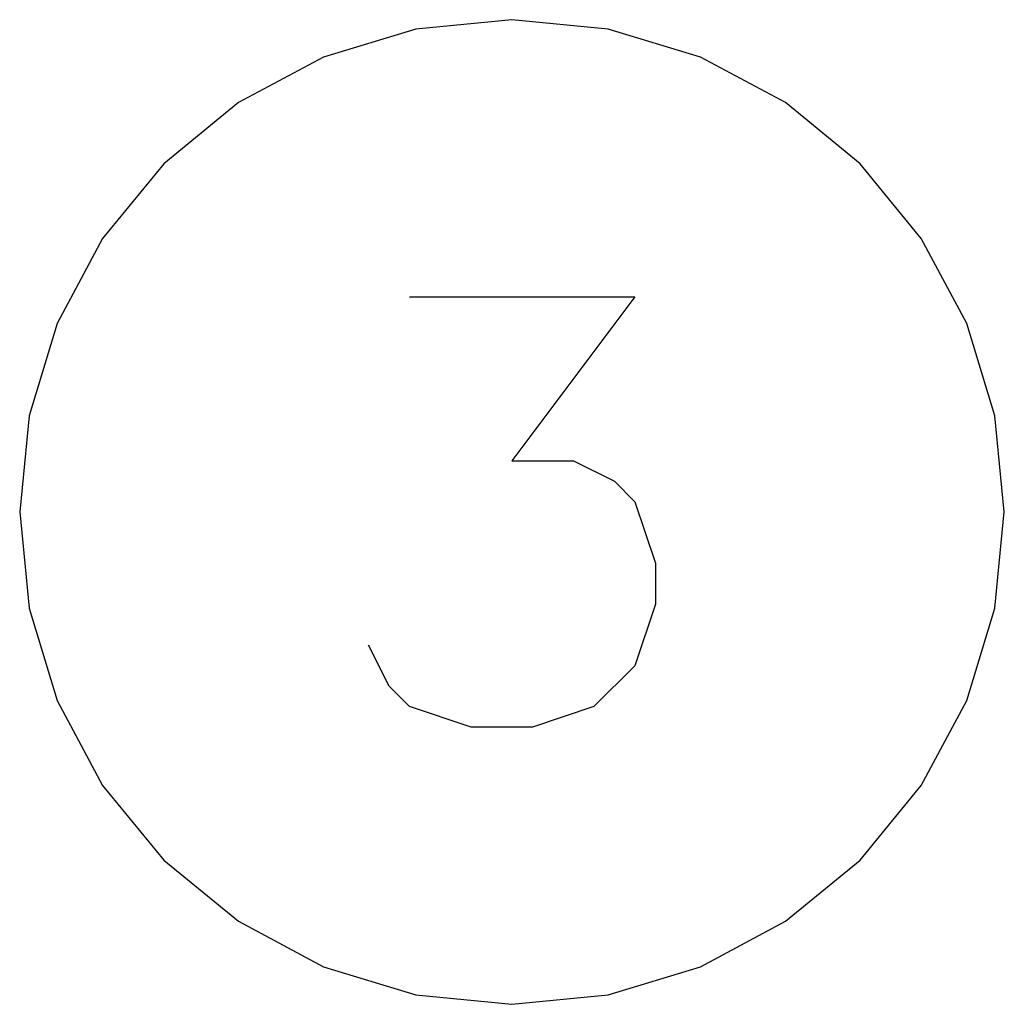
# Model space of a CAD drawing. Extents: x 64462 to 126444, y -56085 to -716.
# Tile 27 of 90: x 95000 to 95344, y -9691 to -9347. Entities that reach past the tile are written whole.
import ezdxf

# ---------------------------------------------------------------- set-up
doc = ezdxf.new("R2010")
doc.units = 0
doc.header["$LTSCALE"] = 11.25

# ---------------------------------------------------------------- blocks, each defined once
blk = doc.blocks.new('DwgObject-55396215-3381')
at = {"color": 1, "linetype": 'Continuous'}
for p, q in [((50379.25, 18085.12), (50345.71, 18081.81)), ((50412.79, 18081.81), (50379.25, 18085.12)), ((50345.71, 18081.81), (50313.46, 18072.03)), ((50445.04, 18072.03), (50412.79, 18081.81)), ((50313.46, 18072.03), (50283.74, 18056.14)), ((50474.76, 18056.14), (50445.04, 18072.03)), ((50283.74, 18056.14), (50257.69, 18034.76)), ((50500.81, 18034.76), (50474.76, 18056.14)), ((50257.69, 18034.76), (50236.31, 18008.71)), ((50522.19, 18008.71), (50500.81, 18034.76)), ((50236.31, 18008.71), (50220.42, 17978.99)), ((50538.08, 17978.99), (50522.19, 18008.71)), ((50343.47, 17988.34), (50422.19, 17988.34)), ((50422.19, 17988.34), (50379.25, 17931.09)), ((50220.42, 17978.99), (50210.64, 17946.74)), ((50547.86, 17946.74), (50538.08, 17978.99)), ((50210.64, 17946.74), (50207.34, 17913.2)), ((50551.17, 17913.2), (50547.86, 17946.74)), ((50379.25, 17931.09), (50400.72, 17931.09)), ((50400.72, 17931.09), (50415.03, 17923.94)), ((50415.03, 17923.94), (50422.19, 17916.78)), ((50422.19, 17916.78), (50429.35, 17895.31)), ((50207.34, 17913.2), (50210.64, 17879.66)), ((50547.86, 17879.66), (50551.17, 17913.2)), ((50429.35, 17895.31), (50429.35, 17881)), ((50210.64, 17879.66), (50220.42, 17847.41)), ((50429.35, 17881), (50422.19, 17859.53)), ((50538.08, 17847.41), (50547.86, 17879.66)), ((50336.31, 17852.37), (50329.16, 17866.69)), ((50422.19, 17859.53), (50407.88, 17845.22)), ((50343.47, 17845.22), (50336.31, 17852.37)), ((50220.42, 17847.41), (50236.31, 17817.69)), ((50364.94, 17838.06), (50343.47, 17845.22)), ((50407.88, 17845.22), (50386.41, 17838.06)), ((50522.19, 17817.69), (50538.08, 17847.41)), ((50386.41, 17838.06), (50364.94, 17838.06)), ((50236.31, 17817.69), (50257.69, 17791.64)), ((50500.81, 17791.64), (50522.19, 17817.69)), ((50257.69, 17791.64), (50283.74, 17770.26)), ((50474.76, 17770.26), (50500.81, 17791.64)), ((50283.74, 17770.26), (50313.46, 17754.37)), ((50445.04, 17754.37), (50474.76, 17770.26)), ((50313.46, 17754.37), (50345.71, 17744.59)), ((50412.79, 17744.59), (50445.04, 17754.37)), ((50345.71, 17744.59), (50379.25, 17741.29)), ((50379.25, 17741.29), (50412.79, 17744.59))]:
    blk.add_line(p, q, dxfattribs=at)

msp = doc.modelspace()

# ---------------------------------------------------------------- block references
msp.add_blockref('DwgObject-55396215-3381', (44793.1, -27432.61))

doc.saveas('drawing.dxf')
